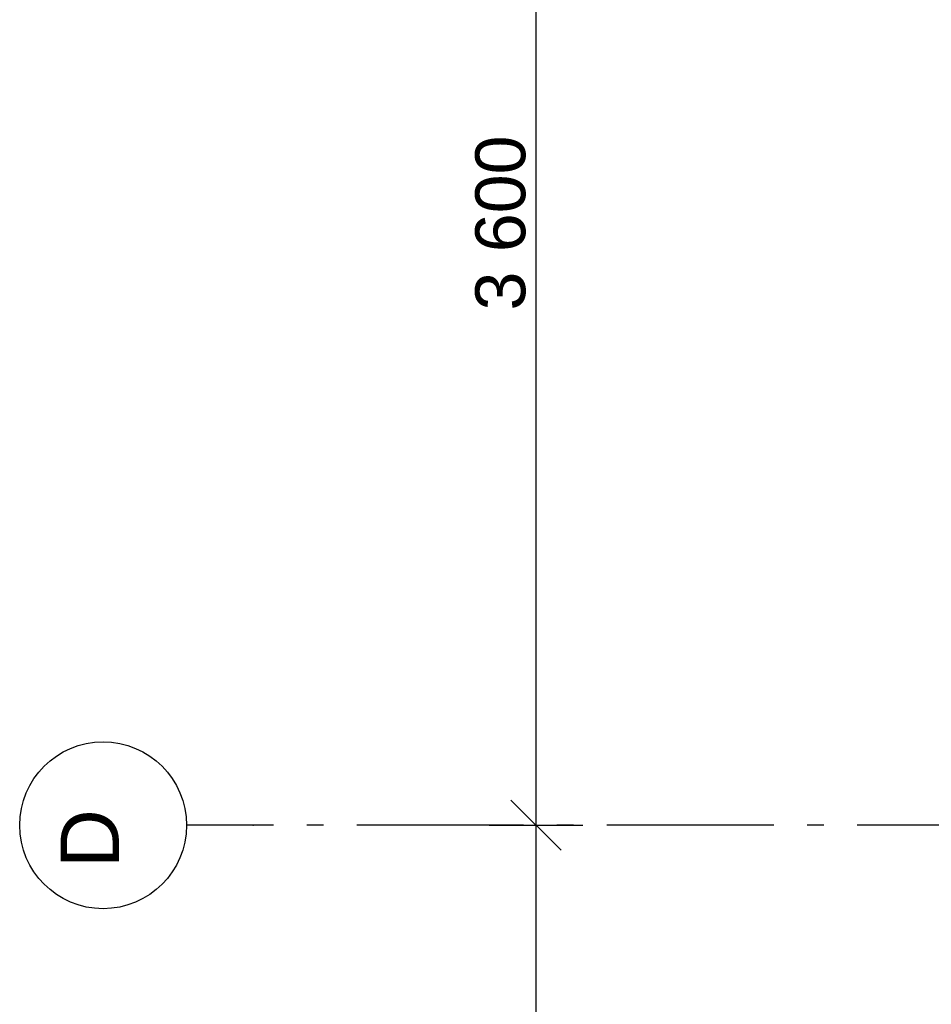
# Model space of a CAD drawing. Header units: millimetres. Extents: x -173281 to 144469, y -85977 to 83288.
# Tile 12 of 88: x -82021 to -79288, y -35953 to -33003. Entities that reach past the tile are written whole.
import ezdxf
from ezdxf.enums import TextEntityAlignment as Align

# ---------------------------------------------------------------- set-up
doc = ezdxf.new("R2010")
doc.units = ezdxf.units.MM
doc.header["$LTSCALE"] = 0.5
doc.header["$MEASUREMENT"] = 0
doc.linetypes.add('Akselinje', pattern=[1500, 1000, -200, 100, -200])
doc.linetypes.add('PLINE', pattern=[0])
doc.layers.add('82-- Modullinjer', color=7, linetype='Continuous')
doc.layers.add('842-M___1_50 Målsetting bygning(Nye konstruksjoner)', color=7, linetype='Continuous')
doc.styles.add('GENERATED_STYLE_1', font='arial.ttf')
doc.styles.add('GENERATED_STYLE_2', font='arial.ttf')
doc.dimstyles.new('GENERATED_STYLE__2', dxfattribs={"dimtxt": 150, "dimasz": 142.5, "dimexe": 0.18, "dimexo": 0.0625, "dimgap": 0, "dimtad": 1, "dimdec": 0, "dimzin": 0, "dimdsep": 46, "dimtxsty": 'GENERATED_STYLE_1', "dimblk": 'ARROWHEAD_6', "dimblk1": 'ARROWHEAD_6', "dimblk2": 'ARROWHEAD_6', "dimcen": 0.09, "dimse1": 1, "dimse2": 1, "dimclrd": 256, "dimclre": 256, "dimclrt": 256, "dimadec": 1, "dimazin": 0, "dimtfac": 1, "dimtdec": 4, "dimtmove": 0, "dimatfit": 3, "dimfxl": 1, "dimtolj": 1, "dimtzin": 0, "dimarcsym": 0})

# ---------------------------------------------------------------- blocks, each defined once
blk = doc.blocks.new('Standard grid marker[177]', base_point=(20939.5, -35416.9))
at = {"layer": '82-- Modullinjer', "linetype": 'Akselinje'}
for p, q in [((-81321.3, -35416.9), (-81521.3, -35416.9)), ((20739.5, -35416.9), (-81321.3, -35416.9))]:
    blk.add_line(p, q, dxfattribs=at)
at = {"layer": '82-- Modullinjer', "linetype": 'PLINE'}
blk.add_circle((-81771.3, -35416.9), 250, dxfattribs=at)
at = {"layer": '82-- Modullinjer', "linetype": 'Akselinje'}
blk.add_point((-81321.3, -35416.9), dxfattribs=at)
blk.add_point((-81321.3, -35416.9), dxfattribs=at)
at = {"layer": '82-- Modullinjer', "style": 'GENERATED_STYLE_2'}
for tag, p in [('AC_MarkerText_1_1', (-81898.8, -35456.9)), ('AC_MarkerText_1_0', (21062, -35456.9))]:
    blk.add_attdef(tag, text='', height=175, rotation=90, dxfattribs=at).set_placement(p, align=Align.TOP_CENTER)
blk = doc.blocks.new('*D1446')
at = {"layer": '842-M___1_50 Målsetting bygning(Nye konstruksjoner)', "linetype": 'PLINE'}
for p, q in [((-80398.2, -31891.9), (-80548.2, -31741.9)), ((-80613.8, -31816.9), (-80332.5, -31816.9)), ((-80473.2, -31816.9), (-80473.2, -35416.9)), ((-80398.2, -35491.9), (-80548.2, -35341.9)), ((-80613.8, -35416.9), (-80332.5, -35416.9))]:
    blk.add_line(p, q, dxfattribs=at)
at = {"layer": '842-M___1_50 Målsetting bygning(Nye konstruksjoner)', "insert": (-80503.2, -33874.3), "char_height": 150, "attachment_point": 7, "rotation": 90, "style": 'GENERATED_STYLE_1'}
blk.add_mtext('\\A1;{\\pql;\\fArial|b0|i0|c0|p0;\\W1.000000;3\xa0600}', dxfattribs=at)
blk = doc.blocks.new('ARROWHEAD_6')
at = {"linetype": 'Continuous'}
for p, q in [((-0.5, -0.5), (0.5, 0.5)), ((0, 0), (-1, 0))]:
    blk.add_line(p, q, dxfattribs=at)
blk = doc.blocks.new('*D1447')
at = {"layer": '842-M___1_50 Målsetting bygning(Nye konstruksjoner)', "linetype": 'PLINE'}
for p, q in [((-80398.2, -35491.9), (-80548.2, -35341.9)), ((-80613.8, -35416.9), (-80332.5, -35416.9)), ((-80473.2, -35416.9), (-80473.2, -39016.9)), ((-80398.2, -39091.9), (-80548.2, -38941.9)), ((-80613.8, -39016.9), (-80332.5, -39016.9))]:
    blk.add_line(p, q, dxfattribs=at)
at = {"layer": '842-M___1_50 Målsetting bygning(Nye konstruksjoner)', "insert": (-80503.2, -37474.3), "char_height": 150, "attachment_point": 7, "rotation": 90, "style": 'GENERATED_STYLE_1'}
blk.add_mtext('\\A1;{\\pql;\\fArial|b0|i0|c0|p0;\\W1.000000;3\xa0600}', dxfattribs=at)

msp = doc.modelspace()

# ---------------------------------------------------------------- block references
at = {"layer": '82-- Modullinjer', "linetype": 'PLINE'}
ref = msp.add_blockref('Standard grid marker[177]', (20939.5, -35416.9), dxfattribs=at)
ref.add_attrib('AC_MarkerText_1_1', 'D', dxfattribs={"color": 7, "height": 175, "rotation": 90, "style": 'GENERATED_STYLE_2'}).set_placement((-81898.8, -35456.9), align=Align.TOP_CENTER)

# ---------------------------------------------------------------- dimensions: what is measured, and where the dimension line sits
at = {"layer": '842-M___1_50 Målsetting bygning(Nye konstruksjoner)', "linetype": 'Continuous'}
for base, p1, p2, picture, middle in [((-80473.2, -35416.9), (-81771.3, -31816.9), (-81771.3, -35416.9), '*D1446', (-80578.2, -33617)), ((-80473.2, -39016.9), (-81771.3, -35416.9), (-81771.3, -39016.9), '*D1447', (-80578.2, -37217))]:
    dim = msp.add_linear_dim(base=base, p1=p1, p2=p2, angle=270, dimstyle='GENERATED_STYLE__2', dxfattribs=at)
    dim.commit()
    dim.dimension.update_dxf_attribs({"geometry": picture, "text_midpoint": middle, "dimtype": 160, "text_rotation": 90})

doc.saveas('drawing.dxf')
